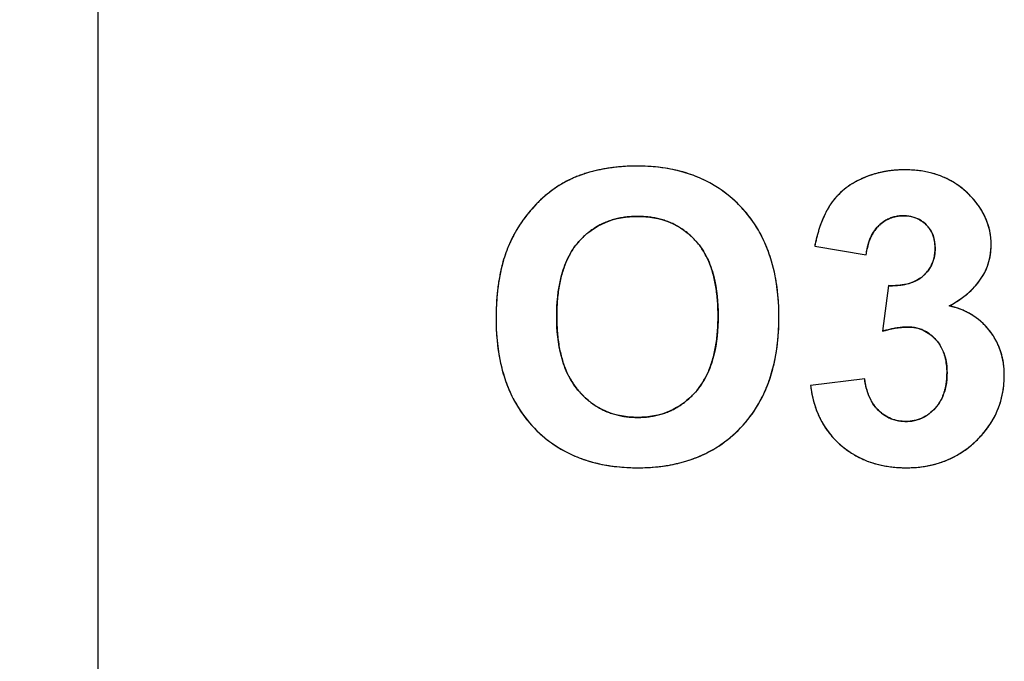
# Model space of a CAD drawing. Header units: millimetres. Extents: x 0 to 420, y 0 to 297.
# Tile 34 of 72: x 110.54 to 117.29, y 90.49 to 94.89. Entities that reach past the tile are written whole.
import ezdxf

# ---------------------------------------------------------------- set-up
doc = ezdxf.new("R2010")
doc.units = ezdxf.units.MM
doc.header["$LTSCALE"] = 23.1
doc.layers.get('0').update_dxf_attribs({"linetype": 'CONTINUOUS'})
doc.layers.add('03___PRT_ALL_CURVES', color=7, linetype='CONTINUOUS')
doc.layers.add('SCREEN_PRINTING', color=7, linetype='CONTINUOUS')
doc.styles.get("Standard").update_dxf_attribs({"font": 'txt', "width": 0.6})
doc.dimstyles.new('DIMSTYLE_1', dxfattribs={"dimtxt": 4, "dimasz": 2.6, "dimexe": 1.2, "dimexo": 0.1, "dimgap": 1, "dimtad": 1, "dimzin": 0, "dimdsep": 46, "dimtxsty": 'Standard', "dimblk": '_FILLED', "dimblk1": '_FILLED', "dimblk2": '_FILLED', "dimcen": 0.09, "dimazin": 0, "dimtp": 0.01, "dimtm": 0.01, "dimtfac": 1, "dimtofl": 0, "dimtmove": 0, "dimatfit": 3, "dimldrblk": '_FILLED', "dimfxl": 1, "dimtolj": 1, "dimtzin": 0, "dimarcsym": 0})

# ---------------------------------------------------------------- blocks, each defined once
blk = doc.blocks.new('_FILLED')
at = {"color": 0, "linetype": 'ByBlock'}
blk.add_solid([(0, 0), (-1, 0.1923), (-1, -0.1923)], dxfattribs=at)
blk = doc.blocks.new('*D5')
at = {"color": 2, "linetype": 'Continuous', "transparency": 16777216}
for p, q in [((112.7079, 130.3506), (86.2043, 130.3506)), ((87.4043, 130.3506), (87.4043, 69.9492)), ((87.4043, 9.5477), (87.4043, 69.9492)), ((112.7079, 9.5477), (86.2043, 9.5477))]:
    blk.add_line(p, q, dxfattribs=at)
at = {"color": 2, "linetype": 'Continuous', "transparency": 16777216, "xscale": 2.6, "yscale": 2.6, "zscale": 2.6}
for p, rotation in [((87.4043, 130.3506), 90), ((87.4043, 9.5477), 270)]:
    blk.add_blockref('_FILLED', p, dxfattribs=dict(at, rotation=rotation))
at = {"color": 2, "linetype": 'Continuous', "transparency": 16777216, "insert": (82.4043, 69.9492), "char_height": 4, "width": 14.4, "attachment_point": 2, "rotation": 90, "line_spacing_factor": 0.9}
blk.add_mtext('120.80', dxfattribs=at)

msp = doc.modelspace()

# ---------------------------------------------------------------- linework, layer by layer
at = {"color": 7, "linetype": 'Continuous'}
msp.add_line((111.0743, 104.0492), (111.0743, 20.1492), dxfattribs=at)
at = {"layer": '03___PRT_ALL_CURVES', "color": 4, "linetype": 'Continuous'}
for p, q in [((115.992, 93.3349), (116.3454, 93.2748)), ((116.4982, 93.0634), (116.4559, 92.751)), ((116.3345, 92.4249), (115.9634, 92.3799))]:
    msp.add_line(p, q, dxfattribs=at)
for centre, radius, start, end in [((114.7482, 92.758), 1.124, 98.52401, 100.35794), ((114.7556, 92.7083), 1.1742, 96.76651, 98.52409), ((114.7623, 92.6523), 1.2306, 94.9601, 96.76564), ((114.7677, 92.5892), 1.2939, 93.22028, 94.96014), ((114.7716, 92.5202), 1.3631, 91.52749, 93.2202), ((114.7736, 92.4473), 1.436, 89.99346, 91.52843), ((114.7744, 92.5305), 1.3528, 86.84397, 90.02723), ((114.7812, 92.6546), 1.2285, 83.65593, 86.8406), ((114.7926, 92.7573), 1.1252, 80.13407, 83.65737), ((114.8074, 92.8426), 1.0386, 76.44648, 80.13233), ((114.6157, 93.1522), 0.7067, 112.7222, 114.72416), ((114.6946, 92.9636), 0.9111, 110.51019, 112.71699), ((114.7032, 92.9404), 0.9359, 108.38468, 110.50992), ((114.7123, 92.9132), 0.9646, 106.3252, 108.38442), ((114.7215, 92.8816), 0.9975, 104.28725, 106.32475), ((114.7309, 92.8449), 1.0354, 102.27511, 104.28683), ((114.7399, 92.8035), 1.0778, 100.35787, 102.27518), ((114.8232, 92.9084), 0.971, 72.75585, 76.4427), ((114.8387, 92.9584), 0.9186, 68.68783, 72.75534), ((114.8525, 92.9939), 0.8805, 64.56226, 68.68379), ((116.5837, 93.2014), 0.6534, 112.55716, 114.77481), ((116.5847, 93.1989), 0.656, 110.40144, 112.5567), ((116.5865, 93.1942), 0.6611, 108.27954, 110.401), ((116.5888, 93.1871), 0.6685, 106.13983, 108.27902), ((116.5916, 93.1775), 0.6786, 103.98463, 106.13928), ((116.5946, 93.1652), 0.6912, 101.88236, 103.98428), ((116.5978, 93.1503), 0.7064, 99.80384, 101.88196), ((116.6008, 93.1325), 0.7245, 97.72028, 99.80332), ((116.6036, 93.1118), 0.7453, 95.70851, 97.72013), ((116.606, 93.0887), 0.7686, 93.77171, 95.70844), ((116.6077, 93.0626), 0.7948, 91.83633, 93.77127), ((116.6086, 93.0336), 0.8238, 89.99437, 91.83645), ((116.6091, 93.0164), 0.841, 86.76051, 90.02782), ((116.6134, 93.0929), 0.7643, 83.48041, 86.75704), ((116.6206, 93.1559), 0.701, 79.84043, 83.48188), ((116.6297, 93.2071), 0.6489, 76.1154, 79.83737), ((116.6393, 93.246), 0.6088, 72.27537, 76.11261), ((116.6485, 93.2749), 0.5785, 68.15056, 72.27351), ((116.6562, 93.2941), 0.5579, 63.98212, 68.14627), ((114.6562, 93.0855), 0.7849, 124.75421, 126.70659), ((114.6439, 93.1033), 0.7632, 122.77407, 124.75376), ((114.6341, 93.1185), 0.7451, 120.76743, 122.7736), ((114.6266, 93.131), 0.7305, 118.75286, 120.76688), ((114.6212, 93.1408), 0.7194, 116.73874, 118.7523), ((114.6177, 93.1478), 0.7115, 114.72471, 116.73819), ((114.8622, 93.0144), 0.8578, 60.47133, 64.55788), ((114.8664, 93.0219), 0.8493, 56.32253, 60.46728), ((116.5069, 93.3375), 0.4968, 126.69368, 129.30141), ((116.5171, 93.3238), 0.5138, 124.17045, 126.69325), ((116.5282, 93.3075), 0.5335, 121.73069, 124.17012), ((116.5399, 93.2884), 0.5559, 119.36966, 121.73042), ((116.5525, 93.2662), 0.5814, 117.01876, 119.36893), ((116.5655, 93.2405), 0.6102, 114.76583, 117.01876), ((116.6609, 93.3038), 0.5471, 59.90867, 63.97755), ((116.6617, 93.3053), 0.5454, 55.66041, 59.90446), ((116.6574, 93.299), 0.553, 51.40849, 55.65577), ((116.6466, 93.2856), 0.5702, 47.30953, 51.40471), ((114.7341, 92.9919), 0.9067, 132.18361, 133.89176), ((114.7107, 93.0177), 0.8718, 130.51655, 132.18288), ((114.6899, 93.042), 0.8399, 128.63308, 130.5174), ((114.6715, 93.0651), 0.8104, 126.70703, 128.63274), ((114.8634, 93.0175), 0.8546, 52.071, 56.31805), ((114.8512, 93.002), 0.8743, 47.95344, 52.06708), ((116.4793, 93.3677), 0.4558, 137.40545, 140.12801), ((116.4838, 93.3636), 0.4619, 134.73696, 137.40463), ((116.4899, 93.3574), 0.4706, 132.03528, 134.73591), ((116.4977, 93.3487), 0.4822, 129.30179, 132.03414), ((116.6288, 93.2664), 0.5964, 43.51476, 47.30771), ((116.6118, 93.2496), 0.6203, 40.35131, 43.55207), ((114.768, 92.9562), 0.9559, 137.30451, 138.9759), ((114.7793, 92.9457), 0.9714, 135.72913, 137.30447), ((114.7633, 92.9616), 0.9488, 133.89337, 135.73899), ((114.8289, 92.9773), 0.9076, 44.11759, 47.9512), ((114.8718, 93.0186), 0.848, 39.82518, 44.13622), ((116.5322, 93.333), 0.5189, 145.88239, 150.83515), ((116.4759, 93.3705), 0.4514, 142.9221, 145.81435), ((116.4766, 93.3699), 0.4523, 140.12892, 142.92105), ((116.645, 93.2779), 0.5767, 37.18161, 40.34856), ((116.6743, 93.3001), 0.5399, 33.73659, 37.18225), ((116.6996, 93.3171), 0.5094, 30.34355, 33.73355), ((114.7443, 92.9758), 0.9252, 142.47137, 144.11348), ((114.7499, 92.9714), 0.9323, 140.75886, 142.47098), ((114.7579, 92.9649), 0.9426, 138.97599, 140.75839), ((114.7612, 92.9884), 0.5487, 100.74172, 104.78527), ((114.7683, 92.951), 0.5867, 97.08336, 100.74212), ((114.774, 92.9046), 0.6334, 93.47052, 97.08038), ((114.7775, 92.8464), 0.6917, 89.97282, 93.46849), ((114.7782, 92.8466), 0.6916, 86.69807, 90.02597), ((114.7816, 92.906), 0.6321, 83.11408, 86.69814), ((114.7875, 92.9551), 0.5826, 79.28436, 83.11324), ((114.7948, 92.9936), 0.5434, 75.34813, 79.28124), ((114.8727, 93.0194), 0.8468, 35.40656, 39.82058), ((116.6904, 93.2512), 0.6972, 155.0724, 157.0775), ((116.6382, 93.2755), 0.6396, 152.9779, 155.07251), ((116.5922, 93.2989), 0.588, 150.78265, 152.97806), ((116.5911, 93.3196), 0.222, 108.52617, 116.36881), ((116.592, 93.3168), 0.225, 104.69687, 108.52311), ((116.5935, 93.311), 0.2309, 100.79718, 104.6933), ((116.5952, 93.3021), 0.2401, 97.11176, 100.79532), ((116.5967, 93.2899), 0.2523, 93.51699, 97.10947), ((116.5977, 93.2742), 0.2681, 89.98025, 93.51451), ((116.5979, 93.2414), 0.3008, 87.01471, 90.02172), ((116.5992, 93.2658), 0.2764, 83.78204, 87.01526), ((116.6015, 93.2868), 0.2552, 80.30863, 83.78225), ((116.6044, 93.3041), 0.2378, 76.82312, 80.30568), ((116.6076, 93.3179), 0.2235, 73.01627, 76.82324), ((116.6109, 93.3287), 0.2122, 69.15525, 73.01322), ((116.6138, 93.3363), 0.2041, 65.25531, 69.15211), ((116.721, 93.3295), 0.4847, 26.5982, 30.34384), ((116.7382, 93.3382), 0.4654, 22.89632, 26.59502), ((114.7403, 92.9787), 0.9202, 147.53374, 149.32111), ((114.7394, 92.9793), 0.9191, 145.7886, 147.53338), ((114.7408, 92.9783), 0.9208, 144.11374, 145.7883), ((114.741, 93.0511), 0.4826, 121.70953, 126.10805), ((114.7395, 93.0535), 0.4799, 117.39955, 121.70495), ((114.7418, 93.049), 0.4849, 113.17314, 117.39546), ((114.7468, 93.0372), 0.4977, 108.95005, 113.16893), ((114.7536, 93.0173), 0.5187, 104.78856, 108.94614), ((114.8022, 93.022), 0.514, 71.26746, 75.34512), ((114.8088, 93.0416), 0.4934, 67.04194, 71.26394), ((114.8135, 93.0529), 0.4811, 62.71013, 67.03769), ((114.8144, 93.0548), 0.4791, 54.1453, 62.69769), ((114.8621, 93.0119), 0.8597, 31.19626, 35.40258), ((116.89, 93.1749), 0.911, 160.80289, 162.54853), ((116.8156, 93.2008), 0.8322, 158.98153, 160.80305), ((116.7494, 93.2262), 0.7612, 157.07714, 158.98172), ((116.6038, 93.298), 0.2469, 138.68116, 142.44603), ((116.6012, 93.3002), 0.2436, 134.57701, 138.6782), ((116.6177, 93.2836), 0.267, 131.22761, 134.5932), ((116.6079, 93.2948), 0.252, 127.74169, 131.22603), ((116.6004, 93.3044), 0.2399, 123.95427, 127.74115), ((116.5954, 93.3119), 0.2308, 120.18801, 123.95092), ((116.5924, 93.3169), 0.225, 116.3717, 120.18515), ((116.616, 93.3411), 0.1988, 61.16084, 65.25262), ((116.6172, 93.3433), 0.1963, 57.02135, 61.15717), ((116.617, 93.3431), 0.1966, 53.09524, 57.0179), ((116.6152, 93.3407), 0.1997, 49.03863, 53.09147), ((116.6112, 93.3361), 0.2057, 44.98708, 49.03493), ((116.6112, 93.336), 0.2058, 41.26245, 45.01222), ((116.6161, 93.3403), 0.1993, 37.18636, 41.2605), ((116.6189, 93.3424), 0.1958, 32.96933, 37.18257), ((116.7505, 93.3434), 0.452, 19.12025, 22.89392), ((116.7582, 93.3461), 0.4439, 15.17772, 19.11781), ((116.7608, 93.3468), 0.4412, 11.38762, 15.17464), ((114.7572, 92.9695), 0.9395, 152.5828, 154.29061), ((114.7491, 92.9737), 0.9304, 150.9852, 152.58232), ((114.7436, 92.9768), 0.9241, 149.32135, 150.98499), ((114.7783, 93.0092), 0.5389, 134.51849, 138.44905), ((114.7596, 93.0282), 0.5122, 130.38724, 134.51614), ((114.7474, 93.0424), 0.4934, 126.11211, 130.38383), ((114.8054, 93.0423), 0.4944, 50.03696, 54.15369), ((114.7919, 93.0262), 0.5155, 45.92686, 50.03261), ((114.7705, 93.0041), 0.5462, 41.86845, 45.9227), ((114.8392, 92.9981), 0.8865, 27.05396, 31.19238), ((114.802, 92.9792), 0.9282, 22.93995, 27.04985), ((117.1487, 93.1014), 1.1799, 165.55771, 166.99939), ((117.0567, 93.125), 1.085, 164.16036, 165.55646), ((116.9719, 93.1491), 0.9968, 162.54746, 164.16277), ((116.6471, 93.2724), 0.2974, 153.4756, 156.83625), ((116.6304, 93.2808), 0.2787, 149.82925, 153.47536), ((116.6179, 93.2881), 0.2642, 146.2074, 149.82559), ((116.6092, 93.2939), 0.2537, 142.44934, 146.20501), ((116.6193, 93.3427), 0.1953, 28.97899, 32.96524), ((116.617, 93.3414), 0.1979, 24.93176, 28.97508), ((116.6118, 93.339), 0.2036, 20.84705, 24.92753), ((116.6034, 93.3359), 0.2126, 17.03213, 20.84505), ((116.5919, 93.3323), 0.2246, 13.31312, 17.02937), ((116.7583, 93.3464), 0.4437, 7.51696, 11.38471), ((116.7504, 93.3453), 0.4517, 3.66365, 7.51406), ((114.6814, 93.0028), 0.8567, 156.11009, 158.67334), ((114.7687, 92.964), 0.9522, 154.29121, 156.10036), ((114.7474, 93.0392), 0.496, 143.24156, 147.83073), ((114.7284, 93.0534), 0.4722, 138.44473, 143.23666), ((114.8346, 93.0615), 0.4602, 37.29108, 41.87761), ((114.8166, 93.0478), 0.4828, 32.67706, 37.28474), ((114.7496, 92.9571), 0.9851, 19.09783, 22.93846), ((117.2562, 93.0765), 1.2903, 167.00022, 168.45083), ((116.7636, 93.2351), 0.4199, 166.18507, 168.84755), ((116.726, 93.2444), 0.3811, 163.15272, 166.18836), ((116.6943, 93.254), 0.348, 160.15126, 163.14925), ((116.6684, 93.2634), 0.3204, 156.83884, 160.15264), ((116.5764, 93.3287), 0.2405, 9.62237, 13.30966), ((116.5572, 93.3254), 0.2601, 6.30815, 9.62368), ((116.5339, 93.3229), 0.2835, 3.03235, 6.30549), ((116.5057, 93.3214), 0.3117, 359.9751, 3.03253), ((116.7395, 93.3442), 0.4626, 355.8616, 0.02454), ((116.7371, 93.3445), 0.4651, 359.98919, 3.66169), ((114.7884, 92.9639), 0.9705, 161.1308, 163.48213), ((114.7307, 92.9836), 0.9096, 158.67374, 161.13053), ((114.816, 93), 0.575, 152.08764, 156.25294), ((114.7761, 93.0211), 0.5299, 147.83296, 152.08307), ((114.7879, 93.0295), 0.5168, 28.17151, 32.67175), ((114.7483, 93.0083), 0.5618, 24.11699, 28.17169), ((114.6815, 92.9335), 1.0572, 15.40957, 19.09579), ((116.557, 93.3133), 0.2598, 345.38018, 349.29962), ((116.5389, 93.3167), 0.2783, 349.30197, 353.08385), ((116.5158, 93.3195), 0.3016, 353.0862, 356.75262), ((116.4883, 93.3211), 0.3291, 356.75037, 0.02418), ((114.9311, 92.9248), 1.1185, 165.74075, 167.84559), ((114.8552, 92.9441), 1.0402, 163.48243, 165.74135), ((114.9352, 92.9528), 0.7033, 160.13834, 163.66142), ((114.8692, 92.9767), 0.6331, 156.25409, 160.13972), ((114.6967, 92.9852), 0.6183, 20.19132, 24.11361), ((114.6304, 92.9608), 0.6889, 16.539, 20.19086), ((114.5948, 92.9097), 1.1471, 11.84654, 15.40749), ((116.5885, 93.303), 0.2267, 328.1791, 336.93363), ((116.5809, 93.3063), 0.2349, 336.9224, 341.23129), ((116.571, 93.3097), 0.2455, 341.23454, 345.37817), ((115.0153, 92.9066), 1.2047, 167.84508, 169.81728), ((115.0168, 92.9289), 0.7883, 163.66388, 167.07141), ((114.5496, 92.9368), 0.7732, 13.21745, 16.54057), ((114.4904, 92.8877), 1.2538, 8.6412, 11.84837), ((116.5887, 93.2981), 0.223, 306.60781, 311.17859), ((116.5693, 93.3203), 0.2525, 311.16535, 315.28448), ((116.5784, 93.3114), 0.2398, 315.28776, 319.54819), ((116.5849, 93.3058), 0.2312, 319.55225, 323.89702), ((116.5887, 93.303), 0.2265, 323.9017, 328.16371), ((115.2159, 92.8742), 1.4079, 171.70571, 173.5326), ((115.1094, 92.8897), 1.3003, 169.81726, 171.70549), ((115.2294, 92.8863), 1.0052, 170.08, 172.93247), ((115.1148, 92.9064), 0.8888, 167.06771, 170.0796), ((114.4526, 92.914), 0.8729, 10.10709, 13.21748), ((114.3368, 92.8934), 0.9904, 7.24219, 10.10833), ((114.3653, 92.8688), 1.3804, 5.4454, 8.63821), ((116.5151, 93.6953), 0.6322, 268.46664, 270.86238), ((116.5162, 93.6191), 0.556, 270.86303, 273.36598), ((116.5201, 93.5539), 0.4906, 273.36403, 276.11261), ((116.526, 93.4984), 0.4348, 276.11374, 278.97493), ((116.5337, 93.4503), 0.3861, 278.96964, 282.29858), ((116.5424, 93.4099), 0.3448, 282.30272, 285.64417), ((116.5517, 93.3768), 0.3104, 285.64034, 289.47069), ((116.5613, 93.3498), 0.2818, 289.47397, 293.4333), ((116.5701, 93.3293), 0.2595, 293.43596, 297.59164), ((116.578, 93.3142), 0.2423, 297.59397, 302.05025), ((116.5845, 93.3039), 0.2302, 302.05549, 306.60208), ((115.3358, 92.8606), 1.5286, 173.53244, 175.27378), ((115.3653, 92.8695), 1.1421, 172.93129, 175.56728), ((114.2037, 92.8764), 1.1246, 4.68744, 7.24539), ((114.2189, 92.8547), 1.5274, 2.6372, 5.44888), ((115.6194, 92.8415), 1.8128, 176.93388, 178.53292), ((115.4696, 92.8496), 1.6628, 175.2736, 176.93382), ((115.5192, 92.8574), 1.2965, 175.5637, 177.89422), ((114.0494, 92.8638), 1.2795, 2.23972, 4.68685), ((114.0543, 92.8471), 1.6922, 359.97698, 2.63729), ((116.5018, 93.6849), 0.8654, 298.46977, 301.19159), ((116.7966, 92.3746), 0.5621, 74.95684, 77.92029), ((115.7842, 92.8373), 1.9777, 178.53204, 180.01057), ((115.6903, 92.8511), 1.4677, 177.89241, 180.02165), ((113.8683, 92.8566), 1.4607, 359.97519, 2.24091), ((113.8647, 92.8554), 1.4643, 357.83333, 0.02203), ((116.8048, 92.4051), 0.5305, 71.82333, 74.95655), ((116.813, 92.43), 0.5042, 68.65543, 71.82162), ((116.8207, 92.4497), 0.4831, 65.36292, 68.6543), ((116.8274, 92.4644), 0.4669, 62.07726, 65.36085), ((116.8328, 92.4747), 0.4553, 58.69462, 62.07564), ((116.8366, 92.4808), 0.4482, 55.27713, 58.69262), ((115.4662, 92.8362), 1.6597, 179.97663, 182.62892), ((115.6155, 92.85), 1.393, 179.97533, 182.33934), ((115.452, 92.8433), 1.2292, 182.33891, 184.85548), ((114.0324, 92.8491), 1.2964, 355.48875, 357.83425), ((114.0727, 92.8457), 1.6738, 357.22606, 0.02537), ((116.8381, 92.4831), 0.4454, 51.90162, 55.27504), ((116.8372, 92.4819), 0.447, 48.45988, 51.89951), ((116.8332, 92.4775), 0.4529, 45.09926, 48.45798), ((116.8259, 92.4702), 0.4632, 41.73517, 45.09719), ((115.3019, 92.8287), 1.4952, 182.62849, 185.46097), ((115.3134, 92.8315), 1.0901, 184.85641, 187.46735), ((114.1821, 92.8372), 1.1463, 352.86585, 355.49185), ((114.2402, 92.8376), 1.506, 354.33658, 357.22481), ((116.7501, 91.7005), 1.0909, 104.74357, 105.64844), ((116.7289, 91.7813), 1.0073, 103.87494, 104.74276), ((116.7096, 91.8594), 0.9269, 102.81724, 103.87724), ((116.6922, 91.936), 0.8483, 101.74797, 102.8169), ((116.6775, 92.0065), 0.7764, 100.59609, 101.7487), ((116.6651, 92.0727), 0.709, 99.3705, 100.59663), ((116.6548, 92.1353), 0.6455, 98.02651, 99.37169), ((116.6468, 92.1921), 0.5882, 96.70063, 98.02549), ((116.6405, 92.2457), 0.5342, 95.10792, 96.70415), ((116.6362, 92.2941), 0.4856, 93.66627, 95.10454), ((116.6334, 92.3377), 0.442, 91.93088, 93.67008), ((116.632, 92.3806), 0.3991, 90.01672, 91.93261), ((116.632, 92.5036), 0.2761, 86.3208, 90.01749), ((116.6328, 92.5174), 0.2622, 82.41452, 86.31956), ((116.6343, 92.5281), 0.2514, 78.34233, 82.41237), ((116.6357, 92.5354), 0.244, 74.25392, 78.33901), ((116.6369, 92.5394), 0.2398, 70.16716, 74.25061), ((116.6372, 92.5404), 0.2387, 65.98707, 70.16386), ((116.6363, 92.5384), 0.2409, 61.77834, 65.98349), ((116.6338, 92.5337), 0.2462, 57.71594, 61.77542), ((116.6293, 92.5266), 0.2547, 53.78757, 57.71347), ((116.6222, 92.517), 0.2665, 49.85384, 53.78431), ((116.8151, 92.4606), 0.4776, 38.65097, 41.73471), ((116.8137, 92.4592), 0.4796, 35.23907, 38.66848), ((116.8229, 92.4658), 0.4683, 32.03357, 35.23627), ((115.1567, 92.8147), 1.3494, 185.45783, 188.66078), ((115.1931, 92.8157), 0.9688, 187.46383, 190.41465), ((114.3159, 92.8204), 1.0115, 349.96753, 352.86833), ((114.3834, 92.8234), 1.3621, 351.18654, 354.33797), ((116.6194, 92.51), 0.2735, 38.57933, 42.48408), ((116.6208, 92.5111), 0.2718, 34.48828, 38.57587), ((116.6189, 92.5098), 0.2741, 30.41074, 34.48441), ((116.8288, 92.4694), 0.4614, 28.59519, 32.03229), ((116.8313, 92.4708), 0.4585, 25.30791, 28.59313), ((116.83, 92.4702), 0.4599, 21.85321, 25.30591), ((115.0338, 92.7961), 1.2251, 188.66365, 191.90326), ((115.0888, 92.7965), 0.8628, 190.41485, 193.54462), ((115.0014, 92.7754), 0.7729, 193.54387, 196.93033), ((114.5274, 92.7776), 0.7956, 343.51957, 346.9537), ((114.4299, 92.8003), 0.8957, 346.94951, 349.96633), ((114.5049, 92.8046), 1.2392, 347.91566, 351.18515), ((116.6134, 92.5066), 0.2805, 26.55122, 30.40791), ((116.6039, 92.5019), 0.291, 22.60454, 26.54705), ((116.5901, 92.4961), 0.306, 18.91368, 22.60301), ((116.5719, 92.4899), 0.3252, 15.33046, 18.91138), ((116.8249, 92.4682), 0.4655, 18.56702, 21.85161), ((116.8156, 92.4651), 0.4752, 15.24201, 18.56502), ((116.8019, 92.4614), 0.4894, 11.98691, 15.24045), ((114.9326, 92.7747), 1.1216, 191.90212, 195.46531), ((114.929, 92.7534), 0.6972, 196.93098, 200.53068), ((114.6089, 92.7535), 0.7106, 339.99783, 343.51667), ((114.6064, 92.7829), 1.1354, 344.35946, 347.91635), ((116.5484, 92.4835), 0.3496, 11.86096, 15.32843), ((116.5198, 92.4775), 0.3788, 8.68431, 11.86171), ((116.4857, 92.4723), 0.4133, 5.60532, 8.68286), ((116.7838, 92.4575), 0.5079, 8.86158, 11.9859), ((116.761, 92.454), 0.531, 5.76262, 8.86001), ((114.8494, 92.7517), 1.0353, 195.46707, 199.1995), ((114.8701, 92.7314), 0.6343, 200.5304, 204.44959), ((114.8245, 92.7107), 0.5842, 204.45409, 208.39881), ((114.7289, 92.7056), 0.5814, 331.93075, 336.088), ((114.6752, 92.7294), 0.6401, 336.08953, 339.99983), ((114.6883, 92.76), 1.0504, 340.78734, 344.35601), ((116.4454, 92.4683), 0.4538, 2.75663, 5.60613), ((116.3982, 92.466), 0.5011, 359.97624, 2.75518), ((116.3522, 92.4656), 0.547, 357.48988, 0.02121), ((116.7174, 92.45), 0.5748, 359.94479, 5.72173), ((116.5934, 92.4492), 0.6988, 356.35395, 0.02177), ((114.7853, 92.7295), 0.9674, 199.20253, 203.02321), ((114.7902, 92.6921), 0.5452, 208.39894, 212.78256), ((114.7658, 92.6765), 0.5163, 212.78761, 217.23953), ((114.799, 92.6653), 0.5005, 323.03377, 327.64671), ((114.7694, 92.684), 0.5354, 327.64886, 331.92681), ((114.7534, 92.7373), 0.9814, 336.81423, 340.78806), ((116.7556, 92.4691), 0.7972, 186.4235, 189.27865), ((116.4907, 92.4532), 0.4079, 348.39225, 351.67377), ((116.4515, 92.4589), 0.4475, 351.67177, 354.61893), ((116.4053, 92.4633), 0.4939, 354.62062, 357.49307), ((116.6368, 92.4465), 0.6553, 352.61359, 356.35113), ((114.7374, 92.7092), 0.9155, 203.0249, 207.12242), ((114.7514, 92.6656), 0.4982, 217.24517, 221.64542), ((114.808, 92.7157), 0.5738, 221.63116, 225.52652), ((114.7354, 92.7249), 0.5874, 314.62144, 318.22235), ((114.8189, 92.6504), 0.4756, 318.21519, 323.02898), ((114.8031, 92.7161), 0.9274, 332.80761, 336.8103), ((116.6981, 92.4597), 0.739, 189.27569, 192.57448), ((116.745, 92.4601), 0.4112, 194.55823, 197.4306), ((116.7133, 92.4502), 0.378, 197.42816, 200.64235), ((116.6864, 92.44), 0.3493, 200.64488, 203.86139), ((116.5708, 92.4324), 0.3251, 337.73975, 341.45632), ((116.5498, 92.4394), 0.3472, 341.45891, 345.06996), ((116.5234, 92.4465), 0.3745, 345.06978, 348.38942), ((116.693, 92.4377), 0.5984, 344.83497, 348.88247), ((116.6693, 92.4423), 0.6225, 348.88392, 352.61012), ((114.7046, 92.6924), 0.8786, 207.12652, 211.27711), ((114.7831, 92.6904), 0.5384, 225.52897, 229.59803), ((114.7661, 92.6705), 0.5121, 229.60143, 233.79314), ((114.7558, 92.6564), 0.4947, 233.79754, 237.97787), ((114.7969, 92.6552), 0.4943, 302.24937, 306.51202), ((114.784, 92.6727), 0.5161, 306.51623, 310.67241), ((114.7636, 92.6963), 0.5473, 310.67514, 314.62124), ((114.8367, 92.6989), 0.8896, 328.79416, 332.80368), ((116.65, 92.449), 0.6897, 192.57781, 195.84102), ((116.6119, 92.4381), 0.6501, 195.84113, 199.39599), ((116.6641, 92.4302), 0.3249, 203.86008, 207.41141), ((116.6462, 92.4209), 0.3047, 207.41528, 210.86687), ((116.6322, 92.4126), 0.2885, 210.86644, 214.68434), ((116.6218, 92.4054), 0.2758, 214.688, 218.42695), ((116.6056, 92.4157), 0.2863, 321.89363, 325.95074), ((116.6034, 92.4172), 0.289, 325.95429, 329.85227), ((116.5971, 92.4208), 0.2963, 329.85683, 333.91214), ((116.5863, 92.4261), 0.3083, 333.91458, 337.73694), ((116.7081, 92.4336), 0.5827, 340.77252, 344.83116), ((114.6862, 92.6813), 0.8571, 211.28148, 215.41513), ((114.6802, 92.6771), 0.8498, 215.41931, 219.6969), ((114.7509, 92.6487), 0.4855, 237.98189, 242.2406), ((114.7503, 92.6476), 0.4842, 242.24503, 246.60636), ((114.7529, 92.6539), 0.4911, 246.61076, 250.89865), ((114.7578, 92.6679), 0.506, 250.9021, 255.01371), ((114.7636, 92.6899), 0.5286, 255.01652, 258.96042), ((114.7929, 92.6809), 0.5197, 281.18116, 285.21589), ((114.7989, 92.6589), 0.4969, 285.21902, 289.47668), ((114.8034, 92.6459), 0.4831, 289.48146, 293.7807), ((114.8054, 92.6415), 0.4783, 293.78559, 298.06703), ((114.8036, 92.6448), 0.482, 298.07153, 302.24425), ((114.8654, 92.6808), 0.8557, 320.22868, 324.47834), ((114.8572, 92.6865), 0.8657, 324.48292, 328.79129), ((116.5827, 92.4279), 0.6192, 199.39931, 202.92611), ((116.5623, 92.4193), 0.5969, 202.92812, 206.6295), ((116.6147, 92.3997), 0.2667, 218.42847, 222.46057), ((116.6106, 92.396), 0.2612, 222.46478, 226.14949), ((116.6339, 92.4202), 0.2948, 226.13388, 229.7068), ((116.6231, 92.4075), 0.2781, 229.70993, 233.3069), ((116.6157, 92.3975), 0.2657, 233.30944, 237.00124), ((116.615, 92.3966), 0.266, 302.82165, 306.88364), ((116.6045, 92.4105), 0.2835, 306.88754, 310.84437), ((116.5895, 92.4279), 0.3064, 310.84516, 314.4942), ((116.5703, 92.4475), 0.3339, 314.49263, 317.75039), ((116.6042, 92.4168), 0.2881, 317.7205, 321.88932), ((116.7131, 92.4321), 0.5775, 332.74424, 336.77882), ((116.7145, 92.4314), 0.5759, 336.78244, 340.76871), ((114.6857, 92.6818), 0.857, 219.70164, 224.02109), ((114.7697, 92.721), 0.5604, 258.96506, 262.95897), ((114.7747, 92.7623), 0.602, 262.96011, 266.69968), ((114.7776, 92.8115), 0.6512, 266.69774, 270.02236), ((114.7782, 92.8071), 0.6469, 269.97175, 273.58878), ((114.7815, 92.7534), 0.5931, 273.59134, 277.34287), ((114.7868, 92.712), 0.5513, 277.34627, 281.17872), ((114.8624, 92.6833), 0.8597, 316.19565, 320.22482), ((116.5493, 92.4128), 0.5825, 206.63221, 210.48987), ((116.5439, 92.4097), 0.5762, 210.49343, 214.13203), ((116.611, 92.3902), 0.257, 237.00362, 240.8878), ((116.6085, 92.3859), 0.2521, 240.89168, 244.6159), ((116.6079, 92.3847), 0.2507, 244.61906, 248.53891), ((116.6087, 92.3867), 0.2529, 248.54248, 252.44543), ((116.6104, 92.3922), 0.2586, 252.4478, 256.0986), ((116.6127, 92.4013), 0.268, 256.10258, 259.86959), ((116.615, 92.4146), 0.2815, 259.87182, 263.48856), ((116.617, 92.4317), 0.2987, 263.48911, 266.84242), ((116.6181, 92.4526), 0.3196, 266.84326, 270.01908), ((116.6184, 92.4329), 0.3, 269.97367, 273.78467), ((116.6198, 92.4114), 0.2784, 273.78784, 277.73521), ((116.6219, 92.3956), 0.2625, 277.73903, 281.78756), ((116.6241, 92.385), 0.2516, 281.7919, 285.89055), ((116.6258, 92.379), 0.2454, 285.89453, 290.21065), ((116.6264, 92.3774), 0.2437, 290.2158, 294.53715), ((116.6251, 92.38), 0.2466, 294.54205, 298.7851), ((116.6216, 92.3864), 0.2539, 298.78876, 302.81667), ((116.688, 92.4466), 0.6066, 324.76106, 328.66685), ((116.7041, 92.4367), 0.5877, 328.66971, 332.74036), ((114.6905, 92.686), 0.8634, 224.00209, 228.05252), ((114.6752, 92.6691), 0.8405, 228.0559, 232.26448), ((114.8669, 92.6756), 0.851, 307.81981, 312.05234), ((114.8464, 92.6983), 0.8816, 312.05647, 316.21593), ((116.5452, 92.4106), 0.5778, 214.13527, 217.98773), ((116.5528, 92.4165), 0.5874, 217.99071, 221.72115), ((116.6371, 92.4855), 0.6707, 317.28604, 321.03755), ((116.6657, 92.4623), 0.6338, 321.04135, 324.759), ((114.6692, 92.6615), 0.8309, 232.26866, 236.56105), ((114.8766, 92.6632), 0.8353, 303.5789, 307.81533), ((116.5658, 92.4282), 0.605, 221.7239, 225.37034), ((116.5843, 92.4469), 0.6312, 225.37372, 229.03879), ((116.6153, 92.5036), 0.6989, 310.19869, 313.93035), ((116.6031, 92.5169), 0.717, 313.89336, 317.28673), ((114.6714, 92.6648), 0.8349, 236.56547, 240.84564), ((114.6798, 92.68), 0.8523, 240.84914, 244.92994), ((114.6928, 92.708), 0.8831, 244.93403, 249.01706), ((114.8603, 92.6968), 0.8726, 291.00729, 295.16268), ((114.8716, 92.6725), 0.8458, 295.16665, 299.43788), ((114.8775, 92.6619), 0.8336, 299.44259, 303.57459), ((116.5768, 92.438), 0.6196, 229.01526, 232.49132), ((116.5688, 92.4275), 0.6064, 232.49304, 236.27651), ((116.5655, 92.4227), 0.6006, 236.27966, 240.00244), ((116.6563, 92.4504), 0.6316, 298.73322, 302.69935), ((116.6491, 92.4614), 0.6448, 302.70202, 306.45105), ((116.6361, 92.4791), 0.6667, 306.45427, 310.19532), ((114.7092, 92.7509), 0.9291, 249.02077, 253.04146), ((114.7268, 92.8087), 0.9895, 253.04207, 256.74302), ((114.744, 92.8819), 1.0647, 256.74531, 260.33427), ((114.8126, 92.8593), 1.0422, 279.5624, 283.27922), ((114.8292, 92.7885), 0.9695, 283.28248, 287.06478), ((114.8455, 92.7353), 0.9138, 287.06728, 291.00467), ((116.5664, 92.4244), 0.6024, 240.00526, 243.6469), ((116.5705, 92.4327), 0.6118, 243.64967, 247.28025), ((116.5771, 92.4484), 0.6288, 247.28292, 250.87616), ((116.5853, 92.4722), 0.6539, 250.8787, 254.42064), ((116.5942, 92.5041), 0.687, 254.4217, 257.75943), ((116.6449, 92.4854), 0.6684, 283.48127, 287.13896), ((116.6516, 92.4637), 0.6457, 287.14094, 291.03859), ((116.6564, 92.4509), 0.6321, 291.0423, 294.86398), ((116.6583, 92.4467), 0.6274, 294.86724, 298.7296), ((114.7597, 92.9744), 1.1585, 260.33653, 263.82305), ((114.7716, 93.0836), 1.2683, 263.82013, 266.89746), ((114.7786, 93.2132), 1.3982, 266.90133, 270.02701), ((114.7798, 93.1802), 1.3651, 269.97668, 272.88466), ((114.7861, 93.055), 1.2397, 272.88184, 276.16176), ((114.7977, 92.9478), 1.132, 276.16349, 279.56294), ((116.603, 92.545), 0.7289, 257.76181, 261.07029), ((116.6109, 92.5953), 0.7798, 261.07027, 264.14853), ((116.617, 92.6551), 0.8399, 264.14953, 267.11608), ((116.6206, 92.727), 0.9119, 267.11763, 270.02089), ((116.6213, 92.6715), 0.8564, 269.97967, 273.07177), ((116.6246, 92.6098), 0.7946, 273.07263, 276.31478), ((116.6303, 92.5581), 0.7426, 276.31462, 279.83897), ((116.6375, 92.5163), 0.7002, 279.84115, 283.47821)]:
    msp.add_arc(centre, radius, start, end, dxfattribs=at)
for points in [[(116.3454, 93.2748), (116.347, 93.2893), (116.3491, 93.3031), (116.3517, 93.3163)], [(116.9499, 92.9447), (117.1058, 93.0391), (117.1901, 93.1615), (117.2009, 93.3108)], [(116.7941, 92.7208), (116.8035, 92.7129), (116.8125, 92.7042), (116.8212, 92.6947)], [(116.3469, 92.3567), (116.3414, 92.378), (116.3372, 92.4007), (116.3345, 92.4249)]]:
    msp.add_open_spline(points, degree=3, dxfattribs=at)
at = {"layer": 'SCREEN_PRINTING', "color": 7, "linetype": 'Continuous'}
for p, q in [((115.992, 93.3349), (116.3454, 93.2748)), ((116.4982, 93.0634), (116.4559, 92.751)), ((116.3345, 92.4249), (115.9634, 92.3799))]:
    msp.add_line(p, q, dxfattribs=at)
for points, knots in [([(114.7738, 93.8833), (114.6638, 93.8832), (114.5154, 93.8666), (114.3766, 93.8183), (114.3427, 93.804)], [0, 0, 0, 0, 0.749473, 1, 1, 1, 1]), ([(115.4804, 93.6091), (115.4353, 93.6557), (115.3345, 93.7395), (115.1009, 93.8559), (114.903, 93.8833), (114.7738, 93.8833)], [0, 0, 0, 0, 0.25046, 0.500904, 1, 1, 1, 1]), ([(117.0613, 93.677), (117.0326, 93.7073), (116.9685, 93.7621), (116.8192, 93.839), (116.6918, 93.8574), (116.6087, 93.8574)], [0, 0, 0, 0, 0.2505, 0.500977, 1, 1, 1, 1]), ([(116.3099, 93.7946), (116.2689, 93.7757), (116.1905, 93.7287), (116.1279, 93.6614), (116.1025, 93.6241)], [0, 0, 0, 0, 0.500222, 1, 1, 1, 1]), ([(117.2021, 93.3444), (117.2021, 93.4057), (117.1765, 93.5301), (117.1036, 93.6325), (117.0613, 93.677)], [0, 0, 0, 0, 0.499558, 1, 1, 1, 1]), ([(115.7465, 92.8465), (115.7465, 92.984), (115.7226, 93.1936), (115.6126, 93.4483), (115.5284, 93.5596), (115.4804, 93.6091)], [0, 0, 0, 0, 0.499373, 0.749702, 1, 1, 1, 1]), ([(116.1025, 93.6241), (116.088, 93.6026), (116.0367, 93.5121), (116.0076, 93.411), (115.992, 93.3349)], [0, 0, 0, 0, 0.250402, 1, 1, 1, 1]), ([(114.375, 93.3666), (114.4246, 93.4225), (114.5506, 93.5144), (114.703, 93.5381), (114.7778, 93.5381)], [0, 0, 0, 0, 0.499505, 1, 1, 1, 1]), ([(114.7778, 93.5381), (114.852, 93.5381), (115.003, 93.5148), (115.1279, 93.4238), (115.1772, 93.3687)], [0, 0, 0, 0, 0.500468, 1, 1, 1, 1]), ([(116.4303, 93.4737), (116.4522, 93.4953), (116.5044, 93.5314), (116.567, 93.5422), (116.5978, 93.5422)], [0, 0, 0, 0, 0.499986, 1, 1, 1, 1]), ([(116.5978, 93.5422), (116.6267, 93.5422), (116.6855, 93.5342), (116.7363, 93.502), (116.7567, 93.4815)], [0, 0, 0, 0, 0.500631, 1, 1, 1, 1]), ([(116.3454, 93.2748), (116.3494, 93.3113), (116.3643, 93.3837), (116.4043, 93.4481), (116.4303, 93.4737)], [0, 0, 0, 0, 0.500911, 1, 1, 1, 1]), ([(116.7567, 93.4815), (116.7773, 93.4609), (116.8097, 93.4096), (116.8174, 93.3504), (116.8174, 93.3212)], [0, 0, 0, 0, 0.499298, 1, 1, 1, 1]), ([(113.8981, 93.3498), (113.8804, 93.3098), (113.8224, 93.1446), (113.8065, 92.9677), (113.8065, 92.8369)], [0, 0, 0, 0, 0.250487, 1, 1, 1, 1]), ([(114.2226, 92.8506), (114.2226, 92.9419), (114.2341, 93.0806), (114.2941, 93.2544), (114.3447, 93.3324), (114.375, 93.3666)], [0, 0, 0, 0, 0.4997, 0.749913, 1, 1, 1, 1]), ([(115.1772, 93.3687), (115.2076, 93.3348), (115.258, 93.2575), (115.3177, 93.0846), (115.329, 92.9468), (115.329, 92.856)], [0, 0, 0, 0, 0.250077, 0.500289, 1, 1, 1, 1]), ([(116.9143, 92.9242), (116.9535, 92.9455), (117.0292, 92.9939), (117.1253, 93.0893), (117.1892, 93.2097), (117.2021, 93.2998), (117.2021, 93.3444)], [0, 0, 0, 0, 0.250266, 0.500346, 0.750129, 1, 1, 1, 1]), ([(116.8174, 93.3212), (116.8174, 93.2857), (116.8062, 93.2133), (116.7622, 93.1536), (116.7356, 93.1302)], [0, 0, 0, 0, 0.500525, 1, 1, 1, 1]), ([(116.7356, 93.1302), (116.7042, 93.1028), (116.6243, 93.0669), (116.5401, 93.0623), (116.4982, 93.0634)], [0, 0, 0, 0, 0.498523, 1, 1, 1, 1]), ([(117.1882, 92.7589), (117.1544, 92.8012), (117.071, 92.8747), (116.9672, 92.9128), (116.9143, 92.9242)], [0, 0, 0, 0, 0.499793, 1, 1, 1, 1]), ([(115.329, 92.856), (115.329, 92.7634), (115.3172, 92.6229), (115.2558, 92.4469), (115.2044, 92.3681), (115.1735, 92.3335)], [0, 0, 0, 0, 0.499692, 0.749909, 1, 1, 1, 1]), ([(113.8065, 92.8369), (113.8065, 92.7015), (113.8302, 92.495), (113.9393, 92.2445), (114.0223, 92.135), (114.0694, 92.0862)], [0, 0, 0, 0, 0.499357, 0.74969, 1, 1, 1, 1]), ([(114.3791, 92.3345), (114.3486, 92.3688), (114.2973, 92.4463), (114.2349, 92.6199), (114.2226, 92.759), (114.2226, 92.8506)], [0, 0, 0, 0, 0.25013, 0.500358, 1, 1, 1, 1]), ([(115.4828, 92.0883), (115.5302, 92.1377), (115.6134, 92.2486), (115.7227, 92.5015), (115.7464, 92.7098), (115.7465, 92.8465)], [0, 0, 0, 0, 0.2503, 0.500627, 1, 1, 1, 1]), ([(116.6319, 92.7796), (116.6673, 92.7796), (116.7393, 92.7655), (116.7972, 92.7208), (116.8212, 92.6947)], [0, 0, 0, 0, 0.499833, 1, 1, 1, 1]), ([(117.2922, 92.4495), (117.2921, 92.5047), (117.2769, 92.6163), (117.2227, 92.7158), (117.1882, 92.7589)], [0, 0, 0, 0, 0.500252, 1, 1, 1, 1]), ([(116.8212, 92.6947), (116.8488, 92.6645), (116.8901, 92.5899), (116.8993, 92.5069), (116.8993, 92.4658)], [0, 0, 0, 0, 0.499122, 1, 1, 1, 1]), ([(116.8993, 92.4658), (116.8993, 92.4223), (116.8898, 92.3344), (116.8466, 92.2551), (116.8174, 92.223)], [0, 0, 0, 0, 0.500921, 1, 1, 1, 1]), ([(117.1002, 92.0003), (117.1601, 92.058), (117.2616, 92.1968), (117.2922, 92.3662), (117.2922, 92.4495)], [0, 0, 0, 0, 0.500042, 1, 1, 1, 1]), ([(115.9634, 92.3799), (115.9721, 92.3024), (116.0123, 92.1479), (116.1117, 92.0214), (116.1705, 91.9703)], [0, 0, 0, 0, 0.500338, 1, 1, 1, 1]), ([(116.4296, 92.2076), (116.4007, 92.2353), (116.3562, 92.3056), (116.3391, 92.385), (116.3345, 92.4249)], [0, 0, 0, 0, 0.499095, 1, 1, 1, 1]), ([(114.7778, 92.1602), (114.7035, 92.1602), (114.5518, 92.1859), (114.4285, 92.2791), (114.3791, 92.3345)], [0, 0, 0, 0, 0.500237, 1, 1, 1, 1]), ([(115.1735, 92.3335), (115.1243, 92.2785), (115.0023, 92.1856), (114.8517, 92.1602), (114.7778, 92.1602)], [0, 0, 0, 0, 0.499804, 1, 1, 1, 1]), ([(116.6182, 92.133), (116.5837, 92.1329), (116.5137, 92.1442), (116.4545, 92.1838), (116.4296, 92.2076)], [0, 0, 0, 0, 0.500121, 1, 1, 1, 1]), ([(116.8174, 92.223), (116.7923, 92.1953), (116.7317, 92.1475), (116.6555, 92.133), (116.6182, 92.133)], [0, 0, 0, 0, 0.500195, 1, 1, 1, 1]), ([(114.0694, 92.0862), (114.1146, 92.0395), (114.216, 91.9558), (114.4514, 91.8414), (114.6496, 91.8151), (114.7792, 91.8151)], [0, 0, 0, 0, 0.250424, 0.500844, 1, 1, 1, 1]), ([(114.7792, 91.8151), (114.908, 91.815), (115.1051, 91.842), (115.338, 91.9577), (115.4381, 92.0417), (115.4828, 92.0883)], [0, 0, 0, 0, 0.499105, 0.749545, 1, 1, 1, 1]), ([(116.621, 91.8151), (116.7084, 91.8151), (116.8857, 91.8415), (117.0373, 91.9397), (117.1002, 92.0003)], [0, 0, 0, 0, 0.500319, 1, 1, 1, 1]), ([(116.1705, 91.9703), (116.2314, 91.9174), (116.3767, 91.8356), (116.5401, 91.8151), (116.621, 91.8151)], [0, 0, 0, 0, 0.499474, 1, 1, 1, 1])]:
    msp.add_open_spline(points, degree=3, knots=knots, dxfattribs=at)
for points in [[(114.3427, 93.804), (114.2457, 93.7634), (114.1572, 93.6991), (114.0838, 93.6238)], [(116.6087, 93.8574), (116.5069, 93.8573), (116.4023, 93.8374), (116.3099, 93.7946)], [(114.0838, 93.6238), (114.0068, 93.5447), (113.9428, 93.4507), (113.8981, 93.3498)], [(116.4559, 92.751), (116.5131, 92.767), (116.5724, 92.7796), (116.6319, 92.7796)]]:
    msp.add_open_spline(points, degree=3, dxfattribs=at)

# ---------------------------------------------------------------- dimensions: what is measured, and where the dimension line sits
at = {"color": 2, "linetype": 'Continuous'}
dim = msp.add_linear_dim(base=(87.4043, 9.5477), p1=(112.8079, 130.3506), p2=(112.8079, 9.5477), angle=270, dimstyle='DIMSTYLE_1', dxfattribs=at)
dim.commit()
dim.dimension.update_dxf_attribs({"geometry": '*D5', "text_midpoint": (87.4043, 70.2492), "dimtype": 160})

doc.saveas('drawing.dxf')
